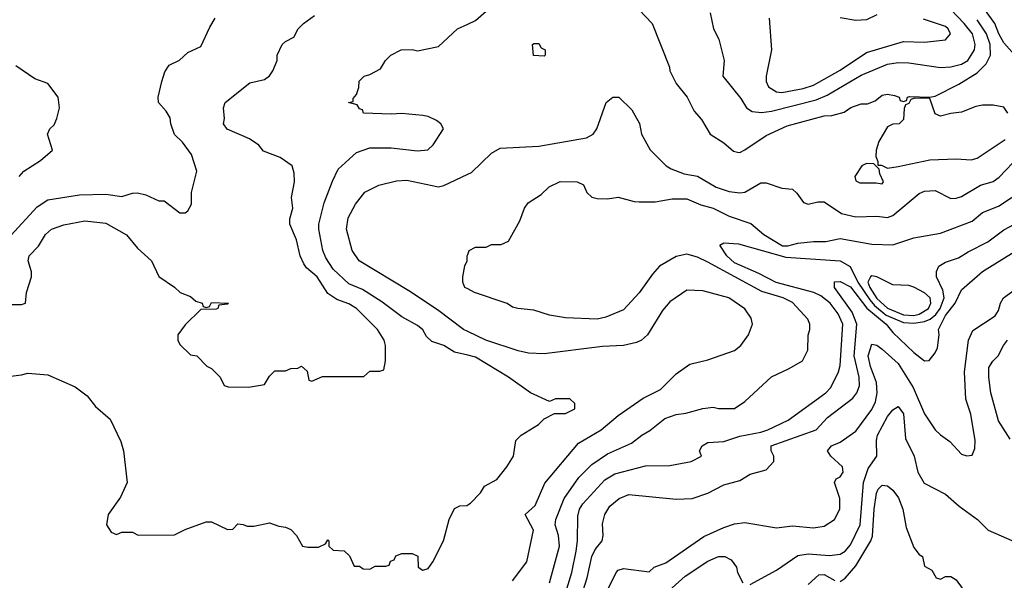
# Model space of a CAD drawing. Header units: inches. Extents: x 1793389 to 1900389, y 320802 to 470796.
# Tile 205 of 256: x 1828303 to 1832032, y 390520 to 392644. Entities that reach past the tile are written whole.
import ezdxf

# ---------------------------------------------------------------- set-up
doc = ezdxf.new("R2010")
doc.units = ezdxf.units.IN
doc.header["$MEASUREMENT"] = 0
doc.layers.add('B8329', color=7, linetype='Continuous')
doc.layers.add('B8339', color=7, linetype='Continuous')

msp = doc.modelspace()

# ---------------------------------------------------------------- linework, layer by layer
at = {"layer": 'B8329', "color": 2}
for points, elevation in [([(1828190, 391564.7), (1828310, 391564.7), (1828326, 391570), (1828328.7, 391610), (1828348.7, 391670), (1828348.4, 391688.4), (1828335.3, 391730), (1828339, 391750), (1828374.2, 391785.8), (1828401.2, 391830), (1828424, 391850), (1828470, 391866.8), (1828550, 391882), (1828630, 391873.4), (1828708.5, 391828.5), (1828750, 391778.8), (1828802.8, 391730), (1828830.6, 391670.6), (1828890, 391631.3), (1828910.7, 391610.7), (1828950, 391594.8), (1828970, 391578), (1828994, 391570), (1828998, 391558), (1829010, 391554), (1829022, 391558), (1829030, 391572), (1829094, 391570), (1829090, 391566), (1829058, 391562), (1829054, 391550), (1829047.3, 391547.3), (1828990, 391546), (1828930, 391488), (1828902, 391450), (1828902, 391430), (1828910, 391414), (1828950, 391374), (1828974, 391370), (1829011.6, 391331.6), (1829030, 391322), (1829062, 391290), (1829078, 391258), (1829092.7, 391252.7), (1829170, 391252), (1829230, 391262), (1829250, 391294), (1829270, 391314), (1829310, 391314), (1829330, 391322), (1829356.4, 391323.6), (1829370, 391332), (1829392.7, 391312.7), (1829398, 391278), (1829410, 391274), (1829450, 391292), (1829607.3, 391292.7), (1829630, 391312), (1829667.3, 391312.7), (1829682, 391318), (1829688.4, 391351.6), (1829689, 391410), (1829684, 391430), (1829659, 391470), (1829579.3, 391550), (1829550, 391567.3), (1829504.2, 391584.2), (1829470, 391606.6), (1829429.6, 391670), (1829390, 391703.7), (1829378.9, 391718.9), (1829365.6, 391750), (1829352.3, 391810), (1829326, 391870), (1829326, 391890), (1829337.2, 391930), (1829333.2, 391970), (1829344, 392030), (1829343.1, 392063.1), (1829335.3, 392090), (1829290, 392122), (1829226.3, 392146.3), (1829209.1, 392169.1), (1829173.2, 392193.2), (1829089.5, 392229.5), (1829075.3, 392250), (1829079, 392270), (1829075.3, 392310), (1829082, 392330), (1829174.6, 392405.4), (1829230, 392418), (1829250, 392432), (1829262, 392450), (1829278, 392490), (1829278, 392510), (1829298, 392550), (1829310, 392562), (1829342, 392578), (1829358, 392610), (1829378, 392630), (1829420.2, 392659.8)], 274), ([(1828270, 391826.8), (1828370, 391934.8), (1828410, 391962), (1828530, 391980.5), (1828630, 391983), (1828690, 391974.8), (1828730, 391987.3), (1828750, 391987.7), (1828780.7, 391980.7), (1828830, 391958), (1828850, 391958), (1828910, 391912), (1828930, 391912), (1828940.4, 391919.6), (1828954.6, 391945.4), (1828954, 391990), (1828974, 392070), (1828953.6, 392133.6), (1828920.2, 392180.2), (1828889.4, 392209.4), (1828875.3, 392250), (1828872.9, 392272.9), (1828858, 392298), (1828828.7, 392330), (1828828, 392350), (1828842, 392410), (1828853.6, 392446.4), (1828870, 392471.3), (1828908.9, 392491.1), (1828940.2, 392519.8), (1828990, 392542), (1829023.7, 392616.3), (1829044, 392650)], 278), ([(1830000, 391372.7), (1829950, 391384.5), (1829909.6, 391409.6), (1829864.4, 391424.4), (1829844.2, 391444.2), (1829829.5, 391469.5), (1829810, 391485.2), (1829750, 391518), (1829675.4, 391575.4), (1829601.4, 391621.5), (1829550, 391643.7), (1829490, 391699.3), (1829462.3, 391742.3), (1829451.8, 391770), (1829436.2, 391850), (1829436.2, 391870), (1829456.2, 391950), (1829487.5, 392032.5), (1829510, 392078), (1829579, 392141), (1829630, 392158), (1829710, 392158.8), (1829810, 392147.7), (1829849.1, 392150.9), (1829868.7, 392170), (1829908, 392230), (1829898, 392250), (1829882, 392262), (1829850, 392277.2), (1829830, 392281.2), (1829750, 392289.3), (1829710, 392286), (1829606, 392290), (1829602, 392302), (1829590, 392306), (1829582, 392322), (1829548, 392330), (1829566, 392334), (1829566, 392346), (1829579, 392361), (1829587.3, 392387.3), (1829589, 392411), (1829608, 392430), (1829630, 392436), (1829670, 392458), (1829688.7, 392490), (1829708.7, 392510), (1829748, 392530), (1829789.1, 392530.9), (1829810, 392526), (1829890, 392542), (1829962, 392610), (1830000, 392627.3)], 270), ([(1828301.2, 392050), (1828319, 392070), (1828382, 392110), (1828428, 392150), (1828408.7, 392210), (1828418, 392230), (1828434, 392246), (1828444, 392270), (1828454, 392310), (1828448.7, 392350), (1828410, 392402), (1828360.2, 392420.2), (1828288.9, 392468.9)], 282), ([(1830000, 391462.4), (1829984, 391470), (1829885.1, 391545.1), (1829776.6, 391616.6), (1829589.2, 391730), (1829562.7, 391770), (1829541.2, 391850), (1829546.8, 391893.2), (1829574.8, 391945.2), (1829610, 391990.8), (1829663.3, 392016.7), (1829730, 392034), (1829770, 392036.3), (1829890, 392011), (1829910, 392016), (1830000, 392058.3)], 266), ([(1830000, 391623.8), (1829989.4, 391629.4), (1829982, 391650), (1829982, 391670), (1829988.9, 391711.1), (1829998, 391730), (1829998, 391750), (1830000, 391755)], 262), ([(1828250, 391291.3), (1828310, 391298), (1828334.6, 391305.4), (1828410, 391298.8), (1828513.2, 391253.2), (1828558.8, 391218.8), (1828590, 391178.8), (1828646, 391130), (1828686.4, 391046.4), (1828696, 391010), (1828711, 390890), (1828685.4, 390834.6), (1828638, 390770), (1828632, 390730), (1828650, 390702), (1828670, 390694), (1828690, 390702), (1828730, 390702), (1828751.6, 390691.6), (1828890, 390692), (1828930, 390712), (1829010, 390742), (1829030, 390742), (1829090, 390712), (1829110, 390714), (1829130, 390734), (1829150, 390732), (1829164.7, 390724.7), (1829190, 390724.7), (1829250, 390738), (1829285.4, 390725.4), (1829310, 390722), (1829330, 390712), (1829352, 390690), (1829374, 390650), (1829394.6, 390645.4), (1829434.6, 390645.4), (1829462, 390658), (1829470, 390674), (1829474, 390670), (1829474, 390650), (1829490, 390634), (1829531.6, 390631.6), (1829552.7, 390612.7), (1829570, 390574), (1829590, 390574), (1829603.6, 390563.6), (1829630, 390562), (1829650, 390574), (1829690, 390574), (1829702, 390578), (1829707.3, 390592.7), (1829722, 390598), (1829727.3, 390612.7), (1829750, 390622), (1829790, 390622), (1829811.3, 390611.3), (1829812, 390570), (1829830, 390558), (1829850, 390564.7), (1829868, 390590), (1829909, 390670), (1829929.5, 390750.5), (1829950, 390792), (1829970, 390802), (1829996.4, 390803.6), (1830000, 390805.8)], 270)]:
    msp.add_lwpolyline(points, dxfattribs=dict(at, elevation=elevation))
at = {"layer": 'B8339', "color": 2}
for points, elevation in [([(1832089.2, 392490), (1832030, 392557), (1832011.1, 392590), (1831996.4, 392630), (1831926, 392730)], 266), ([(1830000, 392627.3), (1830030, 392641), (1830070, 392676)], 270), ([(1830650, 392682), (1830698, 392630), (1830764.7, 392464.7), (1830766, 392450), (1830790, 392402), (1830830.8, 392350.8), (1830858, 392298), (1830885.4, 392265.4), (1830918, 392210), (1830970, 392178), (1831006.4, 392146.4), (1831022, 392142), (1831030, 392141), (1831050, 392151), (1831130, 392205.5), (1831210, 392241.6), (1831350, 392279.3), (1831378.4, 392281.6), (1831426, 392294), (1831451.3, 392311.3), (1831490, 392324.7), (1831514.6, 392325.4), (1831543.1, 392336.9), (1831570, 392358), (1831590, 392362), (1831616.9, 392356.9), (1831634, 392350), (1831638, 392338), (1831650, 392334), (1831662, 392338), (1831666, 392350), (1831672.7, 392352.7), (1831750, 392351), (1831770, 392354.8), (1831860.5, 392399.5), (1831930, 392442.4), (1831962.9, 392477.1), (1831979.7, 392510), (1831978, 392550), (1831965.1, 392590), (1831930, 392644.2)], 270), ([(1830918.8, 392670), (1830931, 392610), (1830950.5, 392570.5), (1830971, 392490), (1830966, 392430), (1831034, 392346), (1831056, 392310), (1831076.8, 392296.8), (1831113, 392293), (1831150, 392297.6), (1831320.1, 392339.9), (1831361.8, 392358.2), (1831490, 392434), (1831590, 392475.3), (1831630, 392482), (1831670, 392481.3), (1831790, 392463.1), (1831830, 392465.3), (1831870, 392475.8), (1831894, 392490), (1831918.7, 392530), (1831922.4, 392550), (1831911.2, 392590), (1831880.5, 392630), (1831830, 392683)], 274), ([(1831142, 392650), (1831150.8, 392530), (1831130.8, 392430), (1831130.8, 392410), (1831138.8, 392390), (1831170, 392370.5), (1831190, 392368.7), (1831270, 392383.1), (1831310, 392396.5), (1831410, 392452.4), (1831510, 392519.3), (1831650, 392562), (1831730, 392559.1), (1831810, 392567.3), (1831829, 392590), (1831819.3, 392610), (1831810, 392618), (1831726.3, 392646.3)], 278), ([(1831550, 392662.7), (1831510, 392643.7), (1831470, 392641.6), (1831410, 392651.6)], 278), ([(1830000, 392058.3), (1830014.8, 392065.2), (1830090, 392138), (1830122.7, 392157.3), (1830270, 392164.9), (1830450, 392196), (1830475.3, 392210), (1830488.7, 392230), (1830524, 392330), (1830550, 392351), (1830572, 392350), (1830622, 392302), (1830650.7, 392250.7), (1830658, 392210), (1830691.1, 392151.1), (1830751.3, 392090), (1830770, 392078.8), (1830819.8, 392059.8), (1830870, 392050.7), (1830941, 392010), (1830990, 391993.4), (1831030, 391987.7), (1831049.4, 391990.6), (1831110, 392026), (1831130, 392026), (1831190, 392006), (1831230, 392002), (1831246.4, 391986.4), (1831271.1, 391951.1), (1831290, 391944.7), (1831325.6, 391954.4), (1831350, 391954), (1831416, 391910), (1831470, 391897.1), (1831550, 391899.1), (1831590, 391894.8), (1831610, 391902.8), (1831710, 391986), (1831730, 391994), (1831770, 391997.3), (1831830, 391966.8), (1831850, 391967.3), (1831870, 391974), (1831942.5, 392017.5), (1831990, 392030.7), (1832013.1, 392046.9), (1832090, 392127.7)], 266), ([(1832046, 392290), (1832030, 392312.7), (1831990, 392320.7), (1831950, 392320.7), (1831924.7, 392315.3), (1831870, 392293.2), (1831830, 392289.3), (1831790, 392279), (1831770, 392288), (1831750, 392346), (1831692.7, 392347.3), (1831678, 392342), (1831670, 392326), (1831658, 392322), (1831652.7, 392307.3), (1831650, 392266), (1831634, 392250), (1831610, 392248), (1831590, 392238), (1831557.3, 392182.7), (1831546.8, 392150), (1831545.4, 392125.4), (1831552.7, 392107.3), (1831552.7, 392092.7), (1831567.3, 392092.7), (1831590, 392081), (1831630, 392087.7), (1831750, 392113), (1831850, 392116.4), (1831906.8, 392113.2), (1831930, 392119.1), (1832035.1, 392190)], 270), ([(1830000, 391755), (1830006, 391770), (1830030, 391782), (1830070, 391782), (1830090, 391792), (1830127.3, 391792.7), (1830154.6, 391805.4), (1830198, 391882), (1830215.3, 391930), (1830228.7, 391950), (1830278, 391982), (1830309.1, 392010.9), (1830350, 392031), (1830414, 392030), (1830438, 392018), (1830451.3, 391990), (1830470, 391971.3), (1830490, 391966.8), (1830530, 391966), (1830570, 391971.3), (1830630, 391954.8), (1830650, 391953.4), (1830710, 391954), (1830774.8, 391965.2), (1830830, 391964.9), (1830882.4, 391942.4), (1830930, 391930.4), (1830990, 391899.1), (1831072.1, 391872.1), (1831122, 391830), (1831192.1, 391787.9), (1831212.9, 391787.1), (1831250, 391797), (1831310, 391803.8), (1831356, 391804), (1831410, 391814.8), (1831530, 391793), (1831610, 391790.6), (1831690, 391817.3), (1831790, 391834.8), (1831910, 391880.7), (1831950, 391913), (1832010, 391938), (1832110, 392003)], 262), ([(1830351.5, 390410), (1830394.7, 390550), (1830411.2, 390630), (1830416.3, 390670), (1830416.6, 390763.4), (1830423.6, 390790), (1830436.2, 390810), (1830519.3, 390900.7), (1830556.6, 390923.4), (1830673.7, 390953.7), (1830765.6, 390954.4), (1830846, 390970), (1830886, 390990), (1830878, 391010), (1830888, 391030), (1830910, 391042.8), (1830970, 391046), (1831030, 391065.7), (1831110, 391081.7), (1831137.2, 391090), (1831213.4, 391126.6), (1831356, 391230), (1831375.1, 391250), (1831404.5, 391310), (1831410, 391334), (1831420.5, 391490), (1831403, 391530), (1831373, 391570), (1831337.8, 391597.8), (1831310.8, 391610.8), (1831168.1, 391648.1), (1831103.1, 391683.1), (1831010, 391723.5), (1830980.9, 391750), (1830955.3, 391790), (1830970, 391798.8), (1831025.4, 391794.6), (1831204.5, 391744.5), (1831411, 391730), (1831448.8, 391708.8), (1831477.7, 391650), (1831522.7, 391582.7), (1831541.2, 391561.2), (1831585, 391525), (1831650, 391496.3), (1831690, 391494), (1831730, 391500.2), (1831751.1, 391508.9), (1831773.4, 391526.6), (1831789.8, 391550), (1831804.5, 391590), (1831799, 391619), (1831776, 391670), (1831776, 391690), (1831784, 391710), (1831810, 391724.9), (1831858.3, 391741.7), (1831894.9, 391765.1), (1831970, 391802), (1832030, 391848), (1832071.1, 391868.9)], 258), ([(1830309.5, 390510), (1830347.8, 390650), (1830344.2, 390690), (1830331.6, 390730), (1830333.6, 390750), (1830365.1, 390830), (1830420.7, 390910), (1830470, 390959.3), (1830530, 390999.3), (1830620.1, 391039.9), (1830659, 391070), (1830690, 391087.3), (1830746.9, 391133.1), (1830790, 391148.2), (1830826.6, 391153.4), (1830890, 391171.3), (1830930, 391176), (1830950, 391171.3), (1831010, 391171.3), (1831050, 391198), (1831150, 391291.3), (1831218, 391322), (1831268.4, 391351.6), (1831288.4, 391391.6), (1831288.9, 391448.9), (1831295.3, 391470), (1831295.3, 391490), (1831288, 391510), (1831230, 391572), (1831195.3, 391590), (1831114.5, 391614.5), (1830910, 391725.6), (1830870, 391744.5), (1830830, 391755.6), (1830790, 391747), (1830726.8, 391710), (1830699.5, 391680.5), (1830650, 391609.2), (1830590, 391545.2), (1830523.5, 391516.5), (1830490, 391509.2), (1830370, 391514), (1830310, 391525.2), (1830250, 391544), (1830189.3, 391549.3), (1830170, 391555.3), (1830150, 391568.7), (1830026, 391610), (1830000, 391623.8)], 262), ([(1830421.3, 390430), (1830453, 390530), (1830469.7, 390610.3), (1830483.3, 390636.7), (1830509.2, 390670), (1830513.2, 390690), (1830510, 390734), (1830519, 390770), (1830538.6, 390801.4), (1830574, 390830), (1830610, 390844.9), (1830790, 390827.3), (1830850, 390830.6), (1830910, 390850.5), (1830970, 390882), (1831030, 390898.8), (1831070, 390922.8), (1831130, 390938.8), (1831159, 390970), (1831159, 390990), (1831148.7, 391010), (1831148.7, 391030), (1831319.3, 391090), (1831362.8, 391137.2), (1831458, 391210), (1831474, 391230), (1831483.6, 391256.4), (1831482.4, 391290), (1831463.1, 391370), (1831474, 391490), (1831456.1, 391536.1), (1831389.4, 391630), (1831389.6, 391650.4), (1831410, 391652.7), (1831450, 391631.7), (1831511.3, 391551.3), (1831585.3, 391490), (1831610, 391459.1), (1831690, 391382.8), (1831730, 391352), (1831747.3, 391352.7), (1831770, 391382), (1831778.6, 391401.4), (1831785.2, 391450), (1831782.7, 391470), (1831810, 391523), (1831846, 391570), (1831870, 391621), (1831949, 391690), (1832070, 391764.9)], 254), ([(1830170, 390518), (1830224, 390590), (1830249.2, 390710), (1830218, 390770), (1830255.9, 390804.1), (1830291.8, 390888.2), (1830420.1, 391039.9), (1830505.2, 391090), (1830570, 391144), (1830664, 391210), (1830730, 391242.8), (1830790, 391302.8), (1830841.5, 391338.5), (1830910, 391356), (1831010, 391391), (1831034, 391410), (1831064, 391450), (1831079, 391490), (1831072.9, 391512.9), (1831049.1, 391549.1), (1830988.7, 391590), (1830890, 391617.2), (1830830, 391619), (1830765.2, 391574.8), (1830738, 391542), (1830681, 391450), (1830658, 391430), (1830638.8, 391421.2), (1830590.4, 391409.6), (1830510, 391405.6), (1830290, 391378), (1830230, 391380.9), (1830190.7, 391389.3), (1830068.7, 391430), (1830000, 391462.4)], 266), ([(1830502.7, 390430), (1830562, 390550), (1830570, 390558), (1830590, 390564.7), (1830687.3, 390552.7), (1830706, 390570), (1830750, 390586), (1830893.8, 390686.2), (1830970, 390720.5), (1831010, 390733.4), (1831050, 390738.8), (1831170, 390718.8), (1831230, 390726), (1831310, 390718.8), (1831350, 390724.7), (1831389.1, 390750.9), (1831409.2, 390790), (1831409.2, 390830), (1831388.9, 390891.1), (1831395.3, 390904.7), (1831410, 390912), (1831422, 390930), (1831419, 390950), (1831375.3, 390990), (1831362, 391010), (1831378, 391030), (1831410, 391044), (1831470, 391084.7), (1831530, 391167.3), (1831544.2, 391195.8), (1831551.3, 391230), (1831548.3, 391270), (1831525.1, 391330), (1831516.2, 391370), (1831530, 391414.8), (1831550, 391410.7), (1831570, 391396.3), (1831630, 391342), (1831686.7, 391250), (1831730, 391151), (1831770.6, 391090.6), (1831790.7, 391070.7), (1831826.4, 391046.4), (1831870, 390998), (1831890, 390992), (1831910, 390994), (1831920.4, 391019.6), (1831921.2, 391050), (1831905.2, 391150), (1831886.8, 391206.8), (1831882, 391310), (1831896, 391430), (1831913.6, 391466.4), (1831997.5, 391522.5), (1832010, 391542), (1832017.2, 391570), (1832029, 391590), (1832084, 391630)], 250), ([(1832054.9, 391054.9), (1832010, 391124), (1831980.9, 391230), (1831973.2, 391290), (1831974, 391326), (1831989, 391350), (1832009, 391370), (1832029, 391410), (1832044, 391430)], 246), ([(1830000, 390805.8), (1830010, 390812), (1830048.4, 390851.6), (1830063.1, 390876.9), (1830110, 390902), (1830148.7, 390950), (1830174, 390990), (1830182, 391050), (1830202, 391070), (1830268, 391110), (1830290, 391132), (1830328.4, 391151.6), (1830370, 391152), (1830406, 391170), (1830406, 391190), (1830387.3, 391207.3), (1830332.7, 391207.3), (1830310, 391198), (1830238, 391230), (1830154, 391290), (1830030, 391365.6), (1830000, 391372.7)], 270), ([(1831070, 390504.7), (1831170, 390558), (1831250, 390614), (1831290, 390620.4), (1831370, 390614), (1831410, 390619.3), (1831430, 390630.6), (1831450, 390654), (1831486.3, 390730), (1831499.2, 390890), (1831516.6, 390943.4), (1831549.4, 390990), (1831547.8, 391050), (1831551.5, 391070), (1831590, 391140.7), (1831610, 391166), (1831630, 391178), (1831650, 391151.3), (1831657.6, 391057.6), (1831690.7, 390990), (1831704.9, 390930), (1831728.1, 390888.1), (1831810, 390846.8), (1831861.1, 390801.1), (1831930.7, 390750.7), (1831970.6, 390710.6), (1832090, 390658)], 246), ([(1831410, 390515.5), (1831430, 390528), (1831470, 390574.9), (1831526.9, 390670), (1831532.9, 390687.1), (1831539.1, 390790), (1831547.8, 390850), (1831554.8, 390865.2), (1831570, 390881), (1831590, 390878), (1831610, 390861), (1831631.9, 390831.9), (1831648.2, 390790), (1831659.9, 390719.9), (1831690, 390644.7), (1831710, 390618), (1831722, 390610), (1831730, 390574), (1831758, 390558), (1831774, 390530), (1831790, 390524.7), (1831810, 390534), (1831830, 390534), (1831850, 390522), (1831872, 390490)], 242), ([(1830639.5, 390370), (1830824.1, 390535.9), (1830910, 390593), (1830950, 390610.5), (1830974, 390610), (1830998, 390598), (1831018, 390570), (1831022, 390550), (1831042, 390510)], 246), ([(1831290, 390504), (1831330, 390540.4), (1831350, 390542.4), (1831390, 390519.3)], 242)]:
    msp.add_lwpolyline(points, dxfattribs=dict(at, elevation=elevation))
for points, elevation in [([(1830290, 392506), (1830248.9, 392508.9), (1830246, 392550), (1830250, 392554), (1830270, 392554), (1830278, 392538), (1830294, 392530), (1830294, 392510)], 266), ([(1831510, 392099), (1831492, 392090), (1831466, 392050), (1831470, 392034), (1831485.4, 392025.4), (1831546.4, 392026.4), (1831570, 392022), (1831575.3, 392030), (1831560.4, 392060.4), (1831558, 392078), (1831538, 392098)], 270), ([(1831530, 391673.3), (1831525.5, 391670), (1831514.9, 391650), (1831522.6, 391630), (1831550, 391587.2), (1831590, 391551.5), (1831650, 391525.3), (1831690, 391523.2), (1831710, 391527.8), (1831745.6, 391550), (1831754.3, 391570), (1831750.8, 391590.8), (1831730, 391609.6), (1831690, 391631.2), (1831670, 391636.9), (1831610, 391639.1), (1831550, 391669.7)], 262)]:
    msp.add_lwpolyline(points, close=True, dxfattribs=dict(at, elevation=elevation))

doc.saveas('drawing.dxf')
